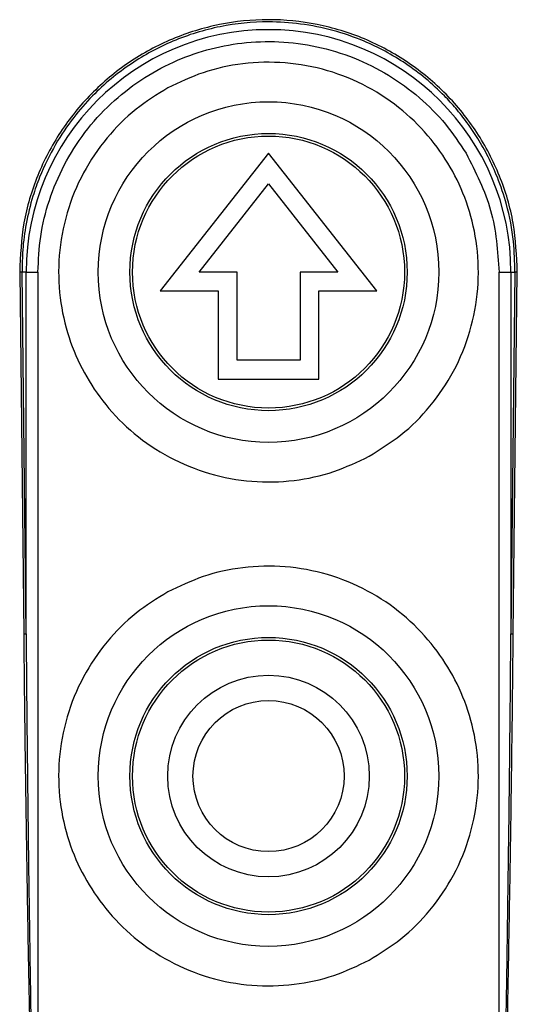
# Model space of a CAD drawing. Header units: inches. Extents: x 170 to 312, y 215 to 248.
# Tile 177 of 256: x 201.0515 to 201.1033, y 222.5114 to 222.6139. Entities that reach past the tile are written whole.
import ezdxf

# ---------------------------------------------------------------- set-up
doc = ezdxf.new("R2010")
doc.units = ezdxf.units.IN
doc.header["$LTSCALE"] = 0.25
doc.header["$MEASUREMENT"] = 0
doc.layers.add('MOTOR LH', color=7, linetype='Continuous')

msp = doc.modelspace()

# ---------------------------------------------------------------- linework, layer by layer
at = {"layer": 'MOTOR LH'}
for p, q in [((201.0774, 222.60001), (201.06613, 222.58567)), ((201.08867, 222.58567), (201.0774, 222.60001)), ((201.07018, 222.58764), (201.0774, 222.59682)), ((201.0774, 222.59682), (201.08462, 222.58764)), ((201.05148, 222.58763), (201.0519, 222.54994)), ((201.05215, 222.54995), (201.05173, 222.58764)), ((201.05215, 222.58764), (201.05173, 222.58764)), ((201.05215, 222.58764), (201.05338, 222.58764)), ((201.05215, 222.54995), (201.05215, 222.58764)), ((201.05338, 222.58764), (201.05338, 222.45929)), ((201.07412, 222.58764), (201.07018, 222.58764)), ((201.07412, 222.57845), (201.07412, 222.58764)), ((201.08462, 222.58764), (201.08068, 222.58764)), ((201.08068, 222.58764), (201.08068, 222.57845)), ((201.10141, 222.45929), (201.10141, 222.58764)), ((201.10141, 222.58764), (201.10307, 222.58764)), ((201.10265, 222.58764), (201.10265, 222.54995)), ((201.10307, 222.58764), (201.10265, 222.54995)), ((201.10289, 222.54994), (201.10331, 222.58763)), ((201.06613, 222.58567), (201.07215, 222.58567)), ((201.07215, 222.58567), (201.07215, 222.57648)), ((201.08265, 222.57648), (201.08265, 222.58567)), ((201.08265, 222.58567), (201.08867, 222.58567)), ((201.08068, 222.57845), (201.07412, 222.57845)), ((201.07215, 222.57648), (201.08265, 222.57648))]:
    msp.add_line(p, q, dxfattribs=at)
for centre, radius in [((201.0774, 222.58764), 0.01774), ((201.0774, 222.58764), 0.01444), ((201.0774, 222.58764), 0.01417), ((201.0774, 222.53514), 0.01774), ((201.0774, 222.53514), 0.01444), ((201.0774, 222.53514), 0.01417), ((201.0774, 222.53514), 0.0105), ((201.0774, 222.53514), 0.00787)]:
    msp.add_circle(centre, radius, dxfattribs=at)
msp.add_arc((201.0774, 222.58764), 0.02525, 360, 180, dxfattribs=at)
for points, knots in [([(201.10331, 222.58763), (201.10324, 222.58934), (201.10309, 222.59276), (201.1016, 222.59771), (201.09924, 222.60227), (201.096, 222.60629), (201.09202, 222.6096), (201.08747, 222.61208), (201.08251, 222.61359), (201.07737, 222.6141), (201.07224, 222.61358), (201.06732, 222.61206), (201.06278, 222.60962), (201.05883, 222.60631), (201.05559, 222.60231), (201.05321, 222.59775), (201.05171, 222.59278), (201.05156, 222.58935), (201.05148, 222.58763)], [0, 0, 0, 0, 0.062339, 0.124816, 0.187268, 0.249444, 0.31226, 0.375131, 0.43785, 0.500326, 0.562667, 0.625092, 0.687559, 0.750008, 0.812048, 0.874546, 0.937271, 1, 1, 1, 1]), ([(201.10307, 222.58764), (201.10304, 222.5887), (201.10299, 222.59107), (201.10233, 222.5944), (201.10136, 222.59733), (201.10033, 222.59961), (201.09926, 222.60151), (201.09812, 222.6032), (201.09695, 222.60468), (201.09553, 222.60623), (201.09381, 222.60781), (201.09173, 222.60937), (201.08958, 222.61066), (201.08706, 222.61187), (201.08412, 222.61288), (201.08077, 222.61355), (201.07683, 222.61381), (201.0723, 222.61336), (201.06745, 222.61187), (201.06292, 222.60942), (201.05952, 222.6066), (201.05697, 222.60367), (201.05508, 222.60086), (201.05372, 222.59807), (201.05274, 222.59528), (201.05212, 222.59275), (201.05176, 222.59009), (201.05174, 222.58841), (201.05173, 222.58764)], [0, 0, 0, 0, 0.039039, 0.087645, 0.124257, 0.152909, 0.179735, 0.204726, 0.227878, 0.249182, 0.282149, 0.31404, 0.344848, 0.374568, 0.417079, 0.458941, 0.500143, 0.562139, 0.625602, 0.686061, 0.750832, 0.787357, 0.82899, 0.875698, 0.901356, 0.937928, 0.971599, 1, 1, 1, 1]), ([(201.05338, 222.58764), (201.05344, 222.58888), (201.05355, 222.59141), (201.05449, 222.59517), (201.05603, 222.59884), (201.05819, 222.60224), (201.06089, 222.60524), (201.06401, 222.6077), (201.0674, 222.60958), (201.07095, 222.61087), (201.07466, 222.6116), (201.07853, 222.61173), (201.08248, 222.61122), (201.08633, 222.61005), (201.08994, 222.60825), (201.09315, 222.6059), (201.09589, 222.60316), (201.09729, 222.60105), (201.09798, 222.60001)], [0, 0, 0, 0, 0.059599, 0.121617, 0.185359, 0.25, 0.314641, 0.378383, 0.440401, 0.5, 0.559599, 0.621617, 0.685359, 0.75, 0.814641, 0.878383, 0.940401, 1, 1, 1, 1]), ([(201.08788, 222.56845), (201.08901, 222.56916), (201.09135, 222.5706), (201.09435, 222.57362), (201.09682, 222.57727), (201.09852, 222.58144), (201.09934, 222.58587), (201.09924, 222.59028), (201.09832, 222.59442), (201.09669, 222.59818), (201.0944, 222.60158), (201.09142, 222.60459), (201.08776, 222.60706), (201.0836, 222.60876), (201.07916, 222.60958), (201.07476, 222.60947), (201.0706, 222.60859), (201.06812, 222.6074), (201.06692, 222.60682)], [0, 0, 0, 0, 0.058258, 0.120006, 0.184321, 0.25, 0.31568, 0.379994, 0.441742, 0.5, 0.558258, 0.620006, 0.68432, 0.75, 0.81568, 0.879994, 0.941742, 1, 1, 1, 1]), ([(201.06692, 222.60682), (201.06578, 222.60612), (201.06344, 222.60468), (201.06045, 222.60165), (201.05798, 222.59801), (201.05627, 222.59384), (201.05546, 222.58941), (201.05555, 222.585), (201.05648, 222.58086), (201.05811, 222.5771), (201.06039, 222.5737), (201.06337, 222.57068), (201.06703, 222.56822), (201.0712, 222.56651), (201.07563, 222.56569), (201.08003, 222.5658), (201.08419, 222.56669), (201.08667, 222.56788), (201.08788, 222.56845)], [0, 0, 0, 0, 0.058258, 0.120006, 0.18432, 0.25, 0.31568, 0.379994, 0.441742, 0.5, 0.558258, 0.620006, 0.68432, 0.75, 0.81568, 0.879994, 0.941742, 1, 1, 1, 1]), ([(201.09798, 222.60001), (201.09897, 222.59807), (201.10096, 222.59417), (201.10126, 222.58982), (201.10141, 222.58764)], [0, 0, 0, 0, 0.5, 1, 1, 1, 1]), ([(201.05173, 222.58764), (201.05172, 222.58764), (201.05169, 222.58763), (201.05163, 222.58763), (201.05156, 222.58763), (201.05151, 222.58763), (201.05148, 222.58763)], [0, 0, 0, 0, 0.249732, 0.500007, 0.750268, 1, 1, 1, 1]), ([(201.10331, 222.58763), (201.10329, 222.58763), (201.10323, 222.58763), (201.10316, 222.58763), (201.1031, 222.58763), (201.10308, 222.58764), (201.10307, 222.58764)], [0, 0, 0, 0, 0.2497303, 0.4999925, 0.7502679, 1, 1, 1, 1]), ([(201.08788, 222.51596), (201.08901, 222.51666), (201.09135, 222.51811), (201.09435, 222.52113), (201.09682, 222.52478), (201.09852, 222.52895), (201.09934, 222.53338), (201.09924, 222.53779), (201.09832, 222.54192), (201.09669, 222.54568), (201.0944, 222.54908), (201.09142, 222.5521), (201.08776, 222.55456), (201.0836, 222.55627), (201.07916, 222.55709), (201.07476, 222.55698), (201.0706, 222.55609), (201.06812, 222.5549), (201.06692, 222.55433)], [0, 0, 0, 0, 0.058258, 0.120006, 0.18432, 0.25, 0.31568, 0.379994, 0.441742, 0.5, 0.558258, 0.620006, 0.68432, 0.75, 0.81568, 0.879994, 0.941742, 1, 1, 1, 1]), ([(201.06692, 222.55433), (201.06578, 222.55363), (201.06344, 222.55218), (201.06045, 222.54916), (201.05798, 222.54551), (201.05627, 222.54134), (201.05546, 222.53691), (201.05555, 222.5325), (201.05648, 222.52837), (201.05811, 222.52461), (201.06039, 222.52121), (201.06337, 222.51819), (201.06703, 222.51573), (201.0712, 222.51402), (201.07563, 222.5132), (201.08003, 222.51331), (201.08419, 222.5142), (201.08667, 222.51538), (201.08788, 222.51596)], [0, 0, 0, 0, 0.058258, 0.120006, 0.18432, 0.25, 0.31568, 0.379994, 0.441742, 0.5, 0.558258, 0.620006, 0.68432, 0.75, 0.81568, 0.879994, 0.941742, 1, 1, 1, 1]), ([(201.0519, 222.54994), (201.05193, 222.54994), (201.05198, 222.54994), (201.05205, 222.54994), (201.05211, 222.54995), (201.05214, 222.54995), (201.05215, 222.54995)], [0, 0, 0, 0, 0.249737, 0.499997, 0.750276, 1, 1, 1, 1]), ([(201.0519, 222.54994), (201.05193, 222.54695), (201.05199, 222.54081), (201.05212, 222.53169), (201.05226, 222.52242), (201.05243, 222.51326), (201.05259, 222.5047), (201.05275, 222.49669), (201.0529, 222.48962), (201.05305, 222.48254), (201.05321, 222.47521), (201.05332, 222.46999), (201.05338, 222.46717)], [0, 0, 0, 0, 0.108305, 0.22261, 0.330745, 0.444165, 0.554601, 0.640848, 0.734435, 0.810783, 0.897533, 1, 1, 1, 1]), ([(201.05215, 222.54995), (201.05216, 222.54822), (201.05219, 222.54458), (201.05225, 222.53884), (201.05232, 222.53256), (201.0524, 222.52573), (201.05251, 222.51836), (201.05262, 222.511), (201.05272, 222.50461), (201.05281, 222.49933), (201.05289, 222.49473), (201.05296, 222.49062), (201.05302, 222.48715), (201.05308, 222.48385), (201.05315, 222.47965), (201.05326, 222.47391), (201.05334, 222.46958), (201.05338, 222.46717)], [0, 0, 0, 0, 0.062702, 0.131993, 0.207874, 0.290346, 0.379406, 0.475057, 0.557054, 0.610988, 0.666485, 0.723545, 0.759898, 0.792286, 0.843099, 0.912337, 1, 1, 1, 1]), ([(201.10141, 222.46717), (201.10145, 222.46919), (201.10152, 222.47288), (201.10161, 222.47792), (201.10168, 222.48192), (201.10173, 222.4849), (201.10178, 222.48732), (201.10183, 222.49003), (201.10189, 222.49382), (201.10197, 222.49851), (201.10206, 222.50352), (201.10214, 222.50889), (201.10227, 222.51711), (201.10242, 222.52764), (201.10256, 222.5394), (201.10262, 222.54664), (201.10265, 222.54995)], [0, 0, 0, 0, 0.07319, 0.133984, 0.182381, 0.218382, 0.241987, 0.269928, 0.316673, 0.379251, 0.439861, 0.498505, 0.573594, 0.73788, 0.880015, 1, 1, 1, 1]), ([(201.10141, 222.46717), (201.10147, 222.46975), (201.10157, 222.47457), (201.10172, 222.48126), (201.10186, 222.48766), (201.10199, 222.49408), (201.10213, 222.5007), (201.10225, 222.50727), (201.10239, 222.51467), (201.10254, 222.52293), (201.10268, 222.53202), (201.1028, 222.54098), (201.10286, 222.54701), (201.10289, 222.54994)], [0, 0, 0, 0, 0.093729, 0.174536, 0.24242, 0.325941, 0.407072, 0.482165, 0.564229, 0.675047, 0.781572, 0.893672, 1, 1, 1, 1]), ([(201.10265, 222.54995), (201.10266, 222.54995), (201.10268, 222.54995), (201.10274, 222.54994), (201.10281, 222.54994), (201.10287, 222.54994), (201.10289, 222.54994)], [0, 0, 0, 0, 0.249714, 0.499994, 0.750261, 1, 1, 1, 1])]:
    msp.add_open_spline(points, degree=3, knots=knots, dxfattribs=at)

doc.saveas('drawing.dxf')
